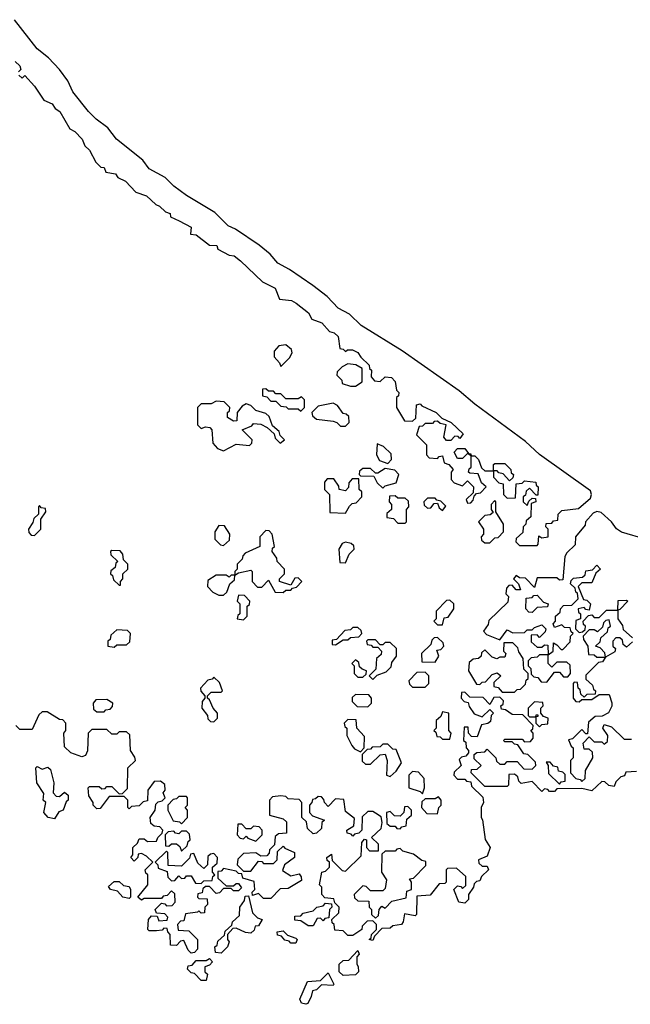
# Model space of a CAD drawing. Extents: x 2535812 to 2752880, y 540738 to 728399.
# Tile 210 of 213: x 2716295 to 2718750, y 685994 to 689955. Entities that reach past the tile are written whole.
import ezdxf

# ---------------------------------------------------------------- set-up
doc = ezdxf.new("R2010")
doc.units = 0

msp = doc.modelspace()

# ---------------------------------------------------------------- linework, layer by layer
at = {"layer": '0CON20XD'}
for points in [[(2718375, 687840), (2718380, 687845), (2718381.7, 687878.3), (2718395, 687870), (2718420, 687875), (2718420, 687905), (2718410, 687915), (2718411.7, 687928.3), (2718435, 687930), (2718441.7, 687938.3), (2718458.3, 687941.7), (2718460, 687965), (2718475, 687980), (2718541.3, 687988.7), (2718590.6, 688029.4), (2718594.4, 688045), (2718589.5, 688059.5), (2718385, 688206.2), (2718328.1, 688258.1), (2718125, 688408), (2718061.7, 688461.7), (2717832.6, 688622.6), (2717668.6, 688725), (2717620.4, 688770.4), (2717575, 688794.4), (2717531.3, 688841.3), (2717473.8, 688885), (2717380, 688950), (2717332.5, 688975), (2717302.1, 689012.1), (2717258.5, 689048.5), (2717162.4, 689112.4), (2717133.8, 689125), (2717079.5, 689179.5), (2716965, 689247.5), (2716914.3, 689285), (2716879.6, 689319.6), (2716815.8, 689355), (2716789.8, 689389.8), (2716684.2, 689475), (2716650, 689520), (2716601.9, 689555), (2716572.2, 689585), (2716508, 689665), (2716488.9, 689708.9), (2716454.6, 689754.6), (2716411.3, 689801.3), (2716365, 689838), (2716274.2, 689955)], [(2716277, 689787), (2716295, 689770), (2716300, 689755), (2716290, 689745)], [(2716291.7, 689731.7), (2716305, 689720), (2716315, 689730), (2716355, 689687.5), (2716391.7, 689631.7), (2716425, 689616), (2716437.5, 689597.5), (2716455.7, 689585), (2716496.2, 689516.2), (2716516.2, 689505), (2716546, 689475), (2716557.5, 689447.5), (2716575, 689430), (2716601.7, 689381.7), (2716621.7, 689361.7), (2716635, 689360), (2716641.7, 689341.7), (2716680, 689335), (2716690, 689320), (2716720, 689305), (2716761.7, 689261.7), (2716805, 689246.2), (2716841.7, 689211.7), (2716857.5, 689205), (2716881.7, 689181.7), (2716900, 689175), (2716901.7, 689161.7), (2716936.2, 689146.2), (2716985, 689120), (2716981.7, 689091.7), (2717005, 689090), (2717058.3, 689048.3), (2717087, 689047), (2717091.7, 689031.7), (2717137.5, 689007.5), (2717156.7, 689005), (2717182.5, 688985), (2717270.7, 688900.7), (2717322.5, 688875), (2717340, 688830), (2717387.5, 688825), (2717406.7, 688815), (2717456.2, 688775), (2717470, 688750), (2717510, 688735), (2717540, 688700), (2717560, 688695), (2717575, 688680), (2717581.7, 688631.7), (2717595, 688630), (2717605, 688620), (2717613, 688627), (2717633, 688627), (2717655, 688616.2), (2717666.7, 688596.7), (2717700, 688565), (2717701.7, 688551.7), (2717710, 688545), (2717708.3, 688518.3), (2717721.7, 688501.7), (2717745, 688500), (2717765, 688517.5), (2717790, 688515), (2717805, 688500), (2717810, 688465), (2717820, 688455), (2717818.3, 688441.7), (2717810, 688435), (2717810, 688395), (2717841.7, 688341.7), (2717875, 688340), (2717888.3, 688351.7), (2717890, 688405), (2717905, 688410), (2717911.7, 688401.7), (2717970, 688375), (2717991.7, 688351.7), (2718030, 688335), (2718078.3, 688288.3), (2718065, 688270), (2718058.3, 688278.3), (2718045, 688280), (2718028.3, 688261.7), (2718011.7, 688261.7), (2718000, 688275), (2718010, 688325), (2717985, 688330), (2717975, 688340), (2717961.7, 688338.3), (2717955, 688330), (2717925, 688330), (2717915, 688320), (2717901.7, 688318.3), (2717890, 688285), (2717930, 688245), (2717930, 688205), (2717941.7, 688191.7), (2717975, 688190), (2717981.7, 688198.3), (2717995, 688200), (2718001.7, 688171.7), (2718020, 688165), (2718037.5, 688145)], [(2717345, 688560), (2717380, 688595), (2717390, 688615), (2717388.3, 688628.3), (2717365, 688647.5), (2717337.5, 688642.5), (2717318.3, 688621.7), (2717318.3, 688598.3), (2717340, 688575), (2717345, 688560)], [(2717645, 688480), (2717671.7, 688498.3), (2717671.7, 688551.7), (2717647, 688567), (2717615, 688570), (2717591.7, 688558.3), (2717571.7, 688538.3), (2717570, 688525), (2717590, 688505), (2717591.7, 688491.7), (2717625, 688480), (2717645, 688480)], [(2717425, 688380), (2717440, 688395), (2717440, 688425), (2717428.3, 688438.3), (2717415, 688430), (2717365, 688430), (2717345, 688450), (2717325, 688450), (2717315, 688460), (2717295, 688460), (2717285, 688470), (2717271.7, 688468.3), (2717271.7, 688441.7), (2717288.3, 688438.3), (2717305, 688420), (2717325, 688420), (2717345, 688400), (2717367, 688397), (2717375, 688390), (2717415, 688390), (2717425, 688380)], [(2717115, 688220), (2717165, 688246.7), (2717218.3, 688241.7), (2717228.3, 688251.7), (2717230, 688265), (2717190, 688305), (2717228.3, 688321.7), (2717235, 688330), (2717265, 688327.5), (2717290, 688315), (2717318.3, 688288.3), (2717321.7, 688271.7), (2717341.7, 688251.7), (2717360, 688265), (2717341.7, 688281.7), (2717338.3, 688298.3), (2717311.7, 688321.7), (2717298.3, 688358.3), (2717285, 688370), (2717245, 688382.5), (2717225, 688402.5), (2717205, 688410), (2717190, 688400), (2717170, 688375), (2717168.3, 688341.7), (2717155, 688340), (2717130, 688355), (2717130, 688375), (2717138.3, 688381.7), (2717140, 688395), (2717117, 688417), (2717085, 688420), (2717065, 688410), (2717025, 688410), (2717010, 688395), (2717010, 688325), (2717025, 688310), (2717042.5, 688317.5), (2717060, 688315), (2717067.5, 688305), (2717071.7, 688251.7), (2717090, 688230), (2717115, 688220)], [(2717605, 688320), (2717620, 688335), (2717618.3, 688358.3), (2717608.3, 688368.3), (2717595, 688370), (2717573, 688403), (2717555, 688412.5), (2717495, 688400), (2717470, 688375), (2717471.7, 688361.7), (2717488.3, 688348.3), (2717555, 688340), (2717570, 688335), (2717585, 688320), (2717605, 688320)], [(2717775, 688170), (2717790, 688185), (2717788.3, 688208.3), (2717758.3, 688238.3), (2717731.7, 688248.3), (2717730, 688205), (2717741.7, 688181.7), (2717775, 688170)], [(2718037.5, 688145), (2718030, 688135), (2718030, 688105), (2718041.7, 688091.7), (2718075, 688080), (2718095, 688100), (2718120, 688075), (2718118.3, 688051.7), (2718090, 688025), (2718095, 688010), (2718108.3, 688011.7), (2718118.3, 688021.7), (2718121.7, 688038.3), (2718131.7, 688048.3), (2718148.3, 688051.7), (2718170, 688075), (2718151.7, 688091.7), (2718138.3, 688128.3), (2718105, 688130), (2718100, 688135), (2718101.7, 688148.3), (2718110, 688155), (2718110, 688200), (2718095, 688210), (2718075, 688190), (2718055, 688190), (2718042.5, 688215), (2718055, 688230), (2718085, 688230), (2718100, 688210), (2718108.3, 688208.3), (2718110, 688200), (2718125, 688200), (2718140, 688185), (2718151.7, 688151.7), (2718165, 688140), (2718200, 688140), (2718200, 688165), (2718205, 688170), (2718245, 688170), (2718270, 688145), (2718271.7, 688131.7), (2718280, 688125), (2718278.3, 688111.7), (2718265, 688100), (2718238.3, 688128.3), (2718221.7, 688131.7), (2718215, 688140), (2718200, 688140), (2718200, 688115), (2718221.7, 688091.7), (2718238.3, 688088.3), (2718240, 688045), (2718255, 688030), (2718288.3, 688031.7), (2718291.7, 688088.3), (2718315, 688090), (2718325, 688100), (2718370, 688095), (2718371.7, 688081.7), (2718380, 688075), (2718378.3, 688041.7), (2718371.7, 688041.7), (2718345, 688070), (2718331.7, 688058.3), (2718328.3, 688041.7), (2718320, 688035), (2718320, 688015), (2718335, 688000), (2718341.7, 688018.3), (2718355, 688030), (2718368.3, 688028.3), (2718370, 688015), (2718351.7, 688008.3), (2718350, 687955), (2718331.7, 687938.3), (2718330, 687925), (2718320, 687915), (2718318.3, 687891.7), (2718291.7, 687868.3), (2718290, 687855), (2718305, 687840), (2718375, 687840)], [(2717755, 688070), (2717765, 688080), (2717808.3, 688091.7), (2717820, 688125), (2717803, 688143), (2717765, 688150), (2717735, 688130), (2717725, 688130), (2717705, 688150), (2717675, 688150), (2717661.7, 688138.3), (2717660, 688125), (2717665, 688120), (2717718.3, 688118.3), (2717731.7, 688091.7), (2717755, 688070)], [(2717605, 687970), (2717621.7, 687998.3), (2717631.7, 688008.3), (2717648.3, 688011.7), (2717670, 688035), (2717670, 688055), (2717660, 688065), (2717658.3, 688108.3), (2717631.7, 688108.3), (2717618.3, 688091.7), (2717617, 688073), (2717605, 688060), (2717580, 688065), (2717578.3, 688078.3), (2717558.3, 688108.3), (2717531.7, 688108.3), (2717520, 688095), (2717520, 688065), (2717540, 688045), (2717541.7, 687971.7), (2717605, 687970)], [(2717845, 687930), (2717850, 687935), (2717850, 687985), (2717860, 687995), (2717858.3, 688018.3), (2717845, 688030), (2717815, 688030), (2717805, 688040), (2717781.7, 688038.3), (2717780, 688015), (2717790, 688005), (2717790, 687985), (2717771.7, 687968.3), (2717771.7, 687951.7), (2717798.3, 687948.3), (2717815, 687930), (2717845, 687930)], [(2717995, 687980), (2718008.3, 687998.3), (2717988.3, 688018.3), (2717971.7, 688021.7), (2717965, 688030), (2717935, 688030), (2717920, 688015), (2717921.7, 688001.7), (2717935, 687990), (2717948.3, 687991.7), (2717961.7, 688008.3), (2717975, 688010), (2717981.7, 687991.7), (2717995, 687980)], [(2716355, 687880), (2716380, 687905), (2716380, 687945), (2716400, 687975), (2716398.3, 687988.3), (2716381.7, 687991.7), (2716375, 688000), (2716370, 687995), (2716370, 687965), (2716351.7, 687948.3), (2716348.3, 687931.7), (2716330, 687905), (2716331.7, 687891.7), (2716341.7, 687881.7), (2716355, 687880)], [(2718185, 687850), (2718205, 687870), (2718218.3, 687871.7), (2718240, 687895), (2718240, 687925), (2718210, 687975), (2718210, 688015), (2718205, 688020), (2718190, 688005), (2718190, 687985), (2718198.3, 687971.7), (2718187, 687963), (2718165, 687960), (2718140, 687935), (2718160, 687905), (2718160, 687885), (2718150, 687875), (2718151.7, 687861.7), (2718165, 687850), (2718185, 687850)], [(2718815, 687864), (2718715, 687893.8), (2718695, 687906.7), (2718674.2, 687934.2), (2718632.3, 687972.3), (2718615, 687976.7), (2718600.4, 687969.5), (2718570, 687935), (2718568.3, 687921.7), (2718530, 687875), (2718528.3, 687841.7), (2718495, 687810), (2718487.5, 687795), (2718478.3, 687701.7), (2718465, 687700), (2718455, 687710), (2718375, 687710), (2718365, 687670), (2718328.3, 687708.3), (2718305, 687710), (2718291.7, 687718.3), (2718280, 687705), (2718300, 687685), (2718308.3, 687661.7), (2718291.7, 687661.7), (2718275, 687680), (2718261.7, 687678.3), (2718251.7, 687668.3), (2718250, 687645), (2718260, 687635), (2718258.3, 687611.7), (2718181.7, 687538.3), (2718178.3, 687521.7), (2718160, 687495), (2718171.7, 687481.7), (2718225, 687460), (2718255, 687500), (2718278.3, 687488.3), (2718325, 687490), (2718335, 687500), (2718355, 687500), (2718365, 687510), (2718395, 687520), (2718410, 687505), (2718408.3, 687491.7), (2718385, 687470), (2718375, 687480), (2718351.7, 687478.3), (2718351.7, 687451.7), (2718375, 687430), (2718395, 687430), (2718405, 687440), (2718418.3, 687438.3), (2718420, 687400), (2718440, 687415), (2718441.7, 687448.3), (2718455, 687440), (2718471.7, 687421.7), (2718478.3, 687421.7), (2718508.3, 687451.7), (2718510, 687475), (2718520, 687485), (2718511.7, 687491.7), (2718508.3, 687508.3), (2718485, 687510), (2718475, 687520), (2718445, 687510), (2718440, 687525), (2718450, 687535), (2718450, 687555), (2718468.3, 687571.7), (2718470, 687585), (2718481.7, 687598.3), (2718515, 687600), (2718540, 687625), (2718538.3, 687648.3), (2718531.7, 687651.7), (2718528.3, 687668.3), (2718510, 687685), (2718511.7, 687698.3), (2718521.7, 687708.3), (2718558.3, 687711.7), (2718568.3, 687721.7), (2718571.7, 687738.3), (2718598.3, 687741.7), (2718615, 687760), (2718630, 687745), (2718611.7, 687728.3), (2718595, 687690), (2718555, 687690), (2718540, 687675), (2718561.7, 687621.7), (2718575, 687620), (2718590, 687605), (2718585, 687580), (2718571.7, 687581.7), (2718565, 687590), (2718540, 687585), (2718541.7, 687571.7), (2718550, 687565), (2718550, 687545), (2718531.7, 687538.3), (2718530, 687505), (2718545, 687490), (2718558.3, 687491.7), (2718568.3, 687501.7), (2718570, 687515), (2718561.7, 687521.7), (2718560, 687535), (2718581.7, 687558.3), (2718595, 687560), (2718605, 687550), (2718625, 687550), (2718655, 687580), (2718700, 687580), (2718701.7, 687618.3), (2718735, 687620), (2718740, 687615), (2718708.3, 687581.7), (2718700, 687580), (2718700, 687545), (2718718.3, 687518.3), (2718721.7, 687501.7), (2718758.3, 687468.3)], [(2717115, 687840), (2717138.3, 687861.7), (2717140, 687885), (2717118.3, 687918.3), (2717095, 687920), (2717080, 687895), (2717080, 687865), (2717101.7, 687841.7), (2717115, 687840)], [(2717355, 687650), (2717365, 687660), (2717385, 687660), (2717391.7, 687668.3), (2717408.3, 687671.7), (2717430, 687695), (2717415, 687710), (2717401.7, 687708.3), (2717385, 687680), (2717340, 687695), (2717340, 687705), (2717360, 687725), (2717360, 687745), (2717330, 687775), (2717328.3, 687788.3), (2717310, 687815), (2717311.7, 687828.3), (2717320, 687835), (2717310, 687885), (2717298.3, 687898.3), (2717285, 687900), (2717260, 687875), (2717260, 687835), (2717201.7, 687808.3), (2717191.7, 687798.3), (2717190, 687785), (2717170, 687765), (2717170, 687745), (2717160, 687735), (2717160, 687720), (2717175, 687730), (2717225, 687740), (2717230, 687735), (2717230, 687695), (2717251.7, 687671.7), (2717268.3, 687671.7), (2717295, 687700), (2717321.7, 687651.7), (2717355, 687650)], [(2717605, 687770), (2717620, 687805), (2717640, 687825), (2717638.3, 687838.3), (2717628.3, 687848.3), (2717605, 687852.5), (2717591.7, 687848.3), (2717577.5, 687825), (2717581.7, 687771.7), (2717605, 687770)], [(2716700, 687680), (2716700, 687695), (2716710, 687705), (2716710, 687725), (2716730, 687745), (2716730, 687765), (2716711.7, 687781.7), (2716710, 687805), (2716698.3, 687818.3), (2716665, 687820), (2716660, 687815), (2716661.7, 687801.7), (2716690, 687775), (2716681.7, 687768.3), (2716678.3, 687751.7), (2716661.7, 687738.3), (2716660, 687725), (2716668.3, 687718.3), (2716671.7, 687701.7), (2716695, 687680), (2716700, 687680)], [(2717115, 687640), (2717128.3, 687651.7), (2717140, 687685), (2717158.3, 687701.7), (2717160, 687720), (2717145, 687720), (2717137.5, 687712.5), (2717125, 687720), (2717085, 687720), (2717051.7, 687698.3), (2717050, 687675), (2717071.7, 687651.7), (2717095, 687640), (2717115, 687640)], [(2717195, 687540), (2717210, 687555), (2717210, 687595), (2717218.3, 687601.7), (2717220, 687615), (2717198.3, 687638.3), (2717175, 687640), (2717170, 687615), (2717180, 687605), (2717180, 687565), (2717171.7, 687558.3), (2717170, 687545), (2717195, 687540)], [(2718355, 687570), (2718341.7, 687571.7), (2718330, 687585), (2718331.7, 687628.3), (2718355, 687630), (2718361.7, 687638.3), (2718375, 687640), (2718401.7, 687611.7), (2718420, 687605), (2718417, 687593), (2718375, 687590), (2718355, 687570)], [(2717995, 687520), (2718001.7, 687548.3), (2718018.3, 687551.7), (2718040, 687585), (2718040, 687605), (2718025, 687620), (2718011.7, 687618.3), (2717970, 687575), (2717970, 687545), (2717960, 687535), (2717975, 687520), (2717995, 687520)], [(2718650, 687390), (2718648.3, 687408.3), (2718628.3, 687428.3), (2718610, 687435), (2718628.3, 687451.7), (2718631.7, 687468.3), (2718658.3, 687491.7), (2718661.7, 687508.3), (2718670, 687515), (2718665, 687540), (2718651.7, 687538.3), (2718641.7, 687528.3), (2718638.3, 687511.7), (2718618.3, 687491.7), (2718605, 687500), (2718585, 687500), (2718560, 687475), (2718561.7, 687461.7), (2718580, 687435), (2718581.7, 687401.7), (2718605, 687400), (2718615, 687390), (2718645, 687390), (2718650, 687390)], [(2716675, 687430), (2716685, 687440), (2716725, 687440), (2716738.3, 687451.7), (2716740, 687485), (2716728.3, 687498.3), (2716685, 687500), (2716661.7, 687478.3), (2716658.3, 687461.7), (2716650, 687455), (2716650, 687435), (2716675, 687430)], [(2717565, 687440), (2717595, 687460), (2717615, 687460), (2717625, 687470), (2717658.3, 687471.7), (2717670, 687485), (2717668.3, 687498.3), (2717655, 687510), (2717635, 687510), (2717625, 687500), (2717601.7, 687498.3), (2717568.3, 687461.7), (2717551.7, 687458.3), (2717551.7, 687441.7), (2717565, 687440)], [(2717715, 687300), (2717731.7, 687318.3), (2717768.3, 687331.7), (2717788.3, 687351.7), (2717791.7, 687368.3), (2717810, 687395), (2717810, 687425), (2717785, 687450), (2717765, 687450), (2717755, 687440), (2717745, 687440), (2717725, 687460), (2717695, 687460), (2717690, 687455), (2717691.7, 687441.7), (2717708.3, 687438.3), (2717715, 687430), (2717735, 687430), (2717750, 687415), (2717748.3, 687401.7), (2717730, 687385), (2717727.5, 687342.5), (2717700, 687315), (2717715, 687300)], [(2717965, 687370), (2717980, 687395), (2717971.7, 687418.3), (2717988.3, 687421.7), (2718000, 687435), (2717998.3, 687448.3), (2717975, 687470), (2717961.7, 687468.3), (2717951.7, 687458.3), (2717948.3, 687441.7), (2717910, 687405), (2717911.7, 687371.7), (2717965, 687370)], [(2718285, 687250), (2718295, 687260), (2718308.3, 687261.7), (2718328.3, 687281.7), (2718331.7, 687298.3), (2718340, 687305), (2718340, 687325), (2718321.7, 687341.7), (2718320, 687385), (2718301.7, 687411.7), (2718298.3, 687428.3), (2718278.3, 687448.3), (2718241.7, 687448.3), (2718240, 687415), (2718250, 687405), (2718245, 687390), (2718225, 687390), (2718213, 687383), (2718195, 687390), (2718165, 687420), (2718151.7, 687408.3), (2718150, 687395), (2718140, 687385), (2718118.3, 687381.7), (2718101.7, 687368.3), (2718100, 687335), (2718131.7, 687281.7), (2718145, 687280), (2718155, 687290), (2718168.3, 687291.7), (2718195, 687320), (2718215, 687327.5), (2718230, 687315), (2718201.7, 687288.3), (2718201.7, 687271.7), (2718218.3, 687268.3), (2718235, 687250), (2718285, 687250)], [(2718758.3, 687451.7), (2718735, 687430), (2718721.7, 687441.7), (2718718.3, 687458.3), (2718708.3, 687468.3), (2718691.7, 687468.3), (2718680, 687455), (2718680, 687435), (2718690, 687425), (2718688.3, 687411.7), (2718650, 687390), (2718638.3, 687371.7), (2718621.7, 687368.3), (2718571.7, 687318.3), (2718571.7, 687301.7), (2718598.3, 687278.3), (2718601.7, 687261.7), (2718610, 687255), (2718608.3, 687241.7), (2718575, 687240), (2718565, 687230), (2718551.7, 687241.7), (2718548.3, 687258.3), (2718540, 687265), (2718538.3, 687288.3), (2718525, 687290), (2718520, 687285), (2718520, 687225), (2718531.7, 687211.7), (2718545, 687210), (2718555, 687220), (2718595, 687220), (2718625, 687240), (2718665, 687240), (2718676.4, 687206.4), (2718676.4, 687193.6), (2718663, 687167), (2718637, 687153), (2718608.3, 687151.7), (2718581.7, 687128.3), (2718578.3, 687081.7), (2718571.7, 687081.7), (2718555, 687100), (2718518.3, 687061.7), (2718501.7, 687058.3), (2718511.7, 687031.7), (2718520, 687025), (2718520, 686985), (2718510, 686975), (2718510, 686925), (2718531.7, 686901.7), (2718548.3, 686898.3), (2718555, 686890), (2718568.3, 686901.7), (2718570, 686935), (2718600, 686985), (2718598.3, 687008.3), (2718585, 687020), (2718565, 687020), (2718560, 687045), (2718585, 687070), (2718605, 687050), (2718635, 687050), (2718645, 687040), (2718658.3, 687051.7), (2718660, 687075), (2718640, 687105), (2718645, 687120), (2718675, 687110), (2718725, 687060), (2718755, 687060)], [(2718415, 687290), (2718445, 687330), (2718465, 687330), (2718481.7, 687311.7), (2718498.3, 687311.7), (2718510, 687325), (2718508.3, 687358.3), (2718495, 687370), (2718455, 687370), (2718435, 687350), (2718420, 687365), (2718420, 687400), (2718385, 687400), (2718375, 687390), (2718351.7, 687388.3), (2718340, 687375), (2718340, 687355), (2718350, 687345), (2718351.7, 687321.7), (2718361.7, 687311.7), (2718378.3, 687308.3), (2718391.7, 687291.7), (2718415, 687290)], [(2717675, 687310), (2717688.3, 687321.7), (2717690, 687335), (2717671.7, 687341.7), (2717661.7, 687351.7), (2717658.3, 687368.3), (2717645, 687380), (2717630, 687365), (2717640, 687355), (2717640, 687325), (2717655, 687310), (2717675, 687310)], [(2717925, 687270), (2717940, 687285), (2717940, 687315), (2717925, 687330), (2717891.7, 687328.3), (2717860, 687295), (2717861.7, 687281.7), (2717875, 687270), (2717925, 687270)], [(2717075, 687130), (2717090, 687145), (2717090, 687165), (2717072.5, 687185), (2717058.3, 687218.3), (2717050, 687225), (2717050, 687235), (2717065, 687250), (2717105, 687250), (2717110, 687255), (2717098.3, 687288.3), (2717075, 687310), (2717068.3, 687301.7), (2717051.7, 687298.3), (2717022.5, 687265), (2717023, 687253), (2717040, 687235), (2717040, 687225), (2717028.3, 687211.7), (2717027.5, 687185), (2717050, 687155), (2717051.7, 687141.7), (2717061.7, 687131.7), (2717075, 687130)], [(2717695, 687190), (2717710, 687205), (2717710, 687225), (2717698.3, 687238.3), (2717645, 687240), (2717631.7, 687228.3), (2717631.7, 687211.7), (2717651.7, 687191.7), (2717695, 687190)], [(2718775, 686930), (2718731.7, 686928.3), (2718726.4, 686913.6), (2718711.7, 686908.3), (2718691.7, 686888.3), (2718685, 686870), (2718663.6, 686873.6), (2718648.3, 686888.3), (2718635, 686890), (2718595, 686852.5), (2718555, 686862.5), (2718455, 686860), (2718445, 686850), (2718425, 686850), (2718418.3, 686858.3), (2718405, 686860), (2718395, 686850), (2718355, 686890), (2718311.7, 686881.7), (2718301.7, 686891.7), (2718298.3, 686908.3), (2718285, 686920), (2718261.7, 686918.3), (2718260, 686875), (2718255, 686870), (2718165, 686870), (2718110, 686925), (2718111.7, 686938.3), (2718135, 686940), (2718150, 686955), (2718121.7, 686981.7), (2718121.7, 686998.3), (2718133, 687007), (2718165, 687010), (2718175, 687020), (2718210, 686985), (2718211.7, 686971.7), (2718225, 686960), (2718245, 686960), (2718255, 686970), (2718295, 686970), (2718321.7, 686941.7), (2718355, 686940), (2718370, 686955), (2718368.3, 686968.3), (2718338.3, 686998.3), (2718321.7, 687001.7), (2718298.3, 687038.3), (2718285, 687040), (2718275, 687050), (2718245, 687050), (2718240, 687055), (2718245, 687060), (2718315, 687060), (2718325, 687050), (2718348.3, 687051.7), (2718360, 687065), (2718360, 687085), (2718350, 687095), (2718358.3, 687101.7), (2718360, 687115), (2718318.3, 687158.3), (2718275, 687160), (2718248.3, 687178.3), (2718231.7, 687181.7), (2718230, 687195), (2718238.3, 687201.7), (2718240, 687215), (2718225, 687230), (2718201.7, 687228.3), (2718185, 687200), (2718158.3, 687228.3), (2718105, 687230), (2718085, 687250), (2718071.7, 687248.3), (2718070, 687225), (2718081.7, 687211.7), (2718098.3, 687208.3), (2718101.7, 687191.7), (2718121.7, 687161.7), (2718155, 687150), (2718185, 687180), (2718200, 687165), (2718190, 687155), (2718188.3, 687131.7), (2718177, 687123), (2718151.7, 687118.3), (2718135, 687070), (2718111.7, 687071.7), (2718100, 687085), (2718098.3, 687108.3), (2718081.7, 687108.3), (2718080, 687055), (2718088.3, 687048.3)], [(2716635, 687170), (2716641.7, 687178.3), (2716658.3, 687181.7), (2716668.3, 687191.7), (2716670, 687205), (2716645, 687220), (2716601.7, 687218.3), (2716590, 687205), (2716591.7, 687181.7), (2716605, 687170), (2716635, 687170)], [(2718385, 687110), (2718395, 687120), (2718418.3, 687121.7), (2718420, 687145), (2718401.7, 687151.7), (2718390, 687165), (2718390, 687185), (2718400, 687195), (2718398.3, 687208.3), (2718365, 687210), (2718340, 687185), (2718340, 687155), (2718345, 687150), (2718370, 687150), (2718371.7, 687158.3), (2718378.3, 687158.3), (2718378.3, 687151.7), (2718370, 687150), (2718370, 687125), (2718385, 687110)], [(2718088.3, 687048.3), (2718090, 687025), (2718100, 687015), (2718100, 687005), (2718088.3, 686991.7), (2718071.7, 686988.3), (2718061.7, 686978.3), (2718070, 686955), (2718041.7, 686928.3), (2718040, 686915), (2718055, 686900), (2718085, 686900), (2718091.7, 686891.7), (2718108.3, 686888.3), (2718111.7, 686871.7), (2718157, 686827), (2718160, 686805), (2718150, 686785), (2718150, 686745), (2718156.4, 686736.4), (2718166.2, 686656.2), (2718186.7, 686625), (2718175, 686590), (2718140, 686575), (2718141.7, 686561.7), (2718155, 686550), (2718175, 686550), (2718180, 686535), (2718151.7, 686508.3), (2718145, 686490), (2718131.7, 686488.3), (2718121.7, 686478.3), (2718120, 686465), (2718100, 686435), (2718100, 686415), (2718085, 686400), (2718060, 686405), (2718040, 686455), (2718055, 686470), (2718068.3, 686468.3), (2718075, 686460), (2718088.3, 686471.7), (2718088.3, 686508.3), (2718051.7, 686541.7), (2718015, 686540), (2718010, 686535), (2718010, 686485), (2718005, 686480), (2717981.7, 686478.3), (2717945, 686432.5), (2717891.7, 686428.3), (2717890, 686355), (2717885, 686350), (2717841.7, 686358.3), (2717837.5, 686325), (2717830, 686315), (2717795, 686310), (2717785, 686300), (2717751.7, 686298.3), (2717721.7, 686268.3), (2717715, 686250), (2717700, 686255), (2717708.3, 686261.7), (2717710, 686275), (2717730, 686295), (2717730, 686315), (2717715, 686330), (2717691.7, 686328.3), (2717671.7, 686308.3), (2717670, 686295), (2717635, 686270), (2717615, 686270), (2717595, 686290), (2717561.7, 686291.7), (2717560, 686315), (2717551.7, 686321.7), (2717550, 686335), (2717578.3, 686361.7), (2717580, 686385), (2717561.7, 686401.7), (2717558.3, 686418.3), (2717521.7, 686421.7), (2717510, 686435), (2717510, 686465), (2717500, 686475), (2717510, 686525), (2717525, 686530), (2717540, 686545), (2717540, 686565), (2717531.7, 686571.7), (2717530, 686585), (2717548.3, 686598.3), (2717551.7, 686571.7), (2717591.7, 686531.7), (2717605, 686530), (2717668.3, 686591.7), (2717670, 686645), (2717681.7, 686658.3), (2717690, 686655), (2717690, 686625), (2717701.7, 686611.7), (2717738.3, 686611.7), (2717738.3, 686638.3), (2717710, 686665), (2717748.3, 686701.7), (2717752.5, 686725), (2717748.3, 686748.3), (2717725, 686762.5), (2717715, 686770), (2717695, 686770), (2717671.7, 686748.3), (2717670, 686695), (2717658.3, 686681.7), (2717641.7, 686678.3), (2717635, 686670), (2717628.3, 686678.3), (2717611.7, 686681.7), (2717610, 686695), (2717638.3, 686711.7), (2717641.7, 686741.7), (2717605, 686770), (2717598.3, 686818.3), (2717565, 686820), (2717535, 686790), (2717520, 686805), (2717518.3, 686818.3), (2717508.3, 686828.3), (2717495, 686830), (2717485, 686820), (2717471.7, 686818.3), (2717470, 686805), (2717460, 686795), (2717460, 686765), (2717471.7, 686751.7), (2717520, 686735), (2717510, 686725), (2717508.3, 686701.7), (2717488.3, 686681.7), (2717475, 686680), (2717451.7, 686701.7), (2717448.3, 686728.3), (2717430, 686745), (2717430, 686805), (2717418.3, 686818.3), (2717375, 686820), (2717365, 686830), (2717345, 686832.5), (2717311.7, 686828.3), (2717300, 686815), (2717300, 686755), (2717355, 686740), (2717368.3, 686728.3), (2717368.3, 686681.7), (2717335, 686680), (2717321.7, 686668.3), (2717320, 686635), (2717300, 686615), (2717298.3, 686601.7), (2717288.3, 686591.7), (2717265, 686590), (2717245, 686602.5), (2717195, 686600), (2717171.7, 686578.3), (2717170, 686555), (2717195, 686530), (2717225, 686530), (2717255, 686570), (2717268.3, 686568.3), (2717275, 686560), (2717315, 686560), (2717330, 686575), (2717331.7, 686608.3), (2717355, 686630), (2717361.7, 686621.7), (2717400, 686605), (2717400, 686585), (2717360, 686555), (2717351.7, 686531.7), (2717385, 686510), (2717418.3, 686518.3), (2717427, 686507), (2717428.3, 686491.7), (2717375, 686460), (2717341.7, 686458.3), (2717305, 686420), (2717275, 686420), (2717255, 686440), (2717231.7, 686431.7), (2717230, 686445), (2717240, 686455), (2717238.3, 686488.3), (2717191.7, 686501.7), (2717188.3, 686518.3), (2717175, 686520), (2717165, 686530), (2717115, 686540), (2717105, 686530), (2717091.7, 686528.3), (2717091.7, 686501.7), (2717125, 686470), (2717155, 686470), (2717165, 686480), (2717175, 686480), (2717187, 686463), (2717175, 686450), (2717155, 686450), (2717145, 686460), (2717115, 686460), (2717098.3, 686441.7), (2717085, 686440), (2717058.3, 686468.3), (2717041.7, 686468.3), (2717031.7, 686458.3), (2717028.3, 686441.7), (2717011.7, 686438.3), (2717010, 686425), (2717015, 686420), (2717048.3, 686418.3), (2717050, 686395), (2717040, 686385), (2717038.3, 686361.7), (2717025, 686360), (2717015, 686370), (2717010, 686365), (2716961.7, 686358.3), (2716955, 686330), (2716941.7, 686328.3), (2716930, 686315), (2716931.7, 686291.7), (2716975, 686290), (2717010, 686255), (2717010, 686215), (2716998.3, 686201.7), (2716985, 686200), (2716971.7, 686211.7), (2716955, 686250), (2716941.7, 686248.3), (2716925, 686230), (2716901.7, 686231.7), (2716900, 686275), (2716890, 686285), (2716888.3, 686298.3), (2716875, 686300), (2716867.5, 686292.5), (2716845, 686290), (2716815, 686290), (2716810, 686295), (2716812.5, 686335), (2716825, 686350), (2716848.3, 686348.3), (2716855, 686330), (2716888.3, 686331.7), (2716890, 686345), (2716878.3, 686358.3), (2716845, 686360), (2716840, 686375), (2716865, 686400), (2716878.3, 686398.3), (2716885, 686390), (2716908.3, 686391.7), (2716920, 686405), (2716918.3, 686438.3), (2716905, 686450), (2716888.3, 686431.7), (2716871.7, 686428.3), (2716865, 686420), (2716795, 686420), (2716785, 686412.5), (2716770, 686425), (2716810, 686475), (2716810, 686515), (2716801.7, 686521.7), (2716800, 686535), (2716830, 686565), (2716805, 686590), (2716785, 686600), (2716771.7, 686598.3), (2716770, 686585), (2716755, 686570), (2716742.5, 686585), (2716750, 686595), (2716750, 686625), (2716768.3, 686641.7), (2716775, 686660), (2716795, 686660), (2716808.3, 686648.3), (2716845, 686650), (2716850, 686665), (2716868.3, 686681.7), (2716870, 686695), (2716858.3, 686708.3), (2716835, 686710), (2716821.7, 686721.7), (2716820, 686745), (2716840, 686775), (2716841.7, 686798.3), (2716851.7, 686808.3), (2716868.3, 686811.7), (2716880, 686825), (2716872.5, 686845), (2716880, 686855), (2716878.3, 686878.3), (2716861.7, 686891.7), (2716835, 686890), (2716810, 686855), (2716808.3, 686811.7), (2716791.7, 686808.3), (2716775, 686792.5), (2716745, 686790), (2716735, 686780), (2716730, 686785), (2716730, 686815), (2716715, 686830), (2716655, 686830), (2716618.3, 686781.7), (2716605, 686780), (2716590, 686795), (2716590, 686805), (2716573, 686833), (2716570, 686865), (2716575, 686870), (2716615, 686870), (2716625, 686860), (2716638.3, 686861.7), (2716645, 686870), (2716665, 686870), (2716695, 686840), (2716708.3, 686841.7), (2716728.3, 686861.7), (2716730, 686945), (2716760, 686975), (2716758.3, 686988.3), (2716740, 687015), (2716738.3, 687078.3), (2716725, 687090), (2716695, 687090), (2716685, 687080), (2716665, 687080), (2716645, 687100), (2716585, 687100), (2716570, 687085), (2716567, 687013), (2716560, 686995), (2716545, 686990), (2716500, 687005), (2716475, 687030), (2716472.5, 687085), (2716480, 687095), (2716480, 687125), (2716468.3, 687138.3), (2716455, 687140), (2716405, 687170), (2716385, 687170), (2716371.7, 687158.3), (2716345, 687100), (2716295, 687100), (2716280, 687115)], [(2718025, 687060), (2718030, 687085), (2718020, 687095), (2718020, 687165), (2717995, 687170), (2717988.3, 687151.7), (2717970, 687135), (2717970, 687105), (2717960, 687095), (2717968.3, 687088.3), (2717971.7, 687071.7), (2717985, 687070), (2717995, 687060), (2718025, 687060)], [(2717665, 687010), (2717680, 687025), (2717681.7, 687071.7), (2717650, 687105), (2717648.3, 687138.3), (2717615, 687140), (2717600, 687125), (2717601.7, 687111.7), (2717610, 687105), (2717610, 687075), (2717630, 687035), (2717641.7, 687021.7), (2717665, 687010)], [(2717785, 686910), (2717808.3, 686931.7), (2717830, 686965), (2717808.3, 687018.3), (2717795, 687020), (2717775, 687040), (2717755, 687040), (2717745, 687030), (2717711.7, 687028.3), (2717705, 687020), (2717691.7, 687018.3), (2717671.7, 686998.3), (2717671.7, 686971.7), (2717685, 686960), (2717705, 686960), (2717745, 686997.5), (2717765, 687000), (2717772.5, 686975), (2717770, 686915), (2717785, 686910)], [(2718465, 686880), (2718471.7, 686888.3), (2718488.3, 686891.7), (2718488.3, 686918.3), (2718478.3, 686928.3), (2718461.7, 686931.7), (2718458.3, 686948.3), (2718441.7, 686951.7), (2718428.3, 686968.3), (2718411.7, 686968.3), (2718420, 686955), (2718421.7, 686921.7), (2718465, 686880)], [(2716435, 686740), (2716410, 686745), (2716392.5, 686765), (2716400, 686805), (2716390, 686815), (2716391.7, 686841.7), (2716363.3, 686885), (2716360, 686945), (2716365, 686950), (2716385, 686940), (2716407.5, 686947.5), (2716418.3, 686938.3), (2716432.5, 686885), (2716430, 686845), (2716441.7, 686831.7), (2716455, 686830), (2716475, 686847.5), (2716490, 686835), (2716490, 686815), (2716481.7, 686808.3), (2716470, 686775), (2716451.7, 686768.3), (2716435, 686740)], [(2717915, 686840), (2717922.5, 686865), (2717921.7, 686901.7), (2717898.3, 686928.3), (2717875, 686930), (2717860, 686915), (2717860, 686865), (2717905, 686850), (2717915, 686840)], [(2716945, 686720), (2716970, 686745), (2716970, 686775), (2716960, 686785), (2716970, 686795), (2716970, 686825), (2716965, 686830), (2716935, 686830), (2716925, 686820), (2716911.7, 686818.3), (2716890, 686795), (2716890, 686775), (2716911.7, 686731.7), (2716937.5, 686727.5), (2716945, 686720)], [(2717975, 686760), (2717980, 686785), (2717990, 686795), (2717990, 686815), (2717978.3, 686828.3), (2717965, 686820), (2717925, 686820), (2717911.7, 686808.3), (2717910, 686785), (2717931.7, 686761.7), (2717975, 686760)], [(2717825, 686700), (2717831.7, 686708.3), (2717848.3, 686711.7), (2717851.7, 686738.3), (2717870, 686755), (2717870, 686775), (2717855, 686790), (2717841.7, 686788.3), (2717840, 686765), (2717825, 686750), (2717801.7, 686751.7), (2717785, 686770), (2717770, 686765), (2717771.7, 686721.7), (2717785, 686710), (2717805, 686710), (2717811.7, 686701.7), (2717825, 686700)], [(2716945, 686610), (2716968.3, 686631.7), (2716971.7, 686648.3), (2716980, 686655), (2716978.3, 686678.3), (2716965, 686690), (2716945, 686690), (2716935, 686680), (2716921.7, 686681.7), (2716915, 686690), (2716891.7, 686688.3), (2716880, 686675), (2716881.7, 686631.7), (2716895, 686630), (2716905, 686640), (2716925, 686640), (2716938.3, 686628.3), (2716945, 686610)], [(2717245, 686650), (2717270, 686675), (2717270, 686695), (2717258.3, 686708.3), (2717235, 686710), (2717225, 686700), (2717205, 686700), (2717188.3, 686718.3), (2717171.7, 686718.3), (2717170, 686675), (2717181.7, 686661.7), (2717195, 686660), (2717205, 686670), (2717211.7, 686661.7), (2717245, 686650)], [(2717025, 686480), (2717035, 686490), (2717068.3, 686491.7), (2717071.7, 686508.3), (2717080, 686515), (2717070, 686525), (2717070, 686545), (2717088.3, 686561.7), (2717090, 686585), (2717075, 686600), (2717061.7, 686598.3), (2717051.7, 686588.3), (2717050, 686555), (2717035, 686540), (2717011.7, 686561.7), (2716995, 686600), (2716981.7, 686598.3), (2716978.3, 686581.7), (2716945, 686550), (2716891.7, 686551.7), (2716890, 686605), (2716885, 686610), (2716840, 686565), (2716850, 686555), (2716851.7, 686541.7), (2716888.3, 686528.3), (2716890, 686505), (2716905, 686490), (2716918.3, 686491.7), (2716935, 686510), (2716945, 686500), (2716958.3, 686501.7), (2716965, 686510), (2716985, 686510), (2717001.7, 686481.7), (2717025, 686480)], [(2717725, 686340), (2717738.3, 686351.7), (2717740, 686375), (2717751.7, 686388.3), (2717765, 686380), (2717791.7, 686408.3), (2717848.3, 686421.7), (2717851.7, 686448.3), (2717870, 686455), (2717870, 686485), (2717861.7, 686498.3), (2717878.3, 686501.7), (2717928.3, 686551.7), (2717928.3, 686568.3), (2717911.7, 686571.7), (2717878.3, 686598.3), (2717835, 686610), (2717825, 686620), (2717811.7, 686618.3), (2717805, 686610), (2717765, 686610), (2717751.7, 686598.3), (2717750, 686525), (2717770, 686495), (2717765, 686460), (2717755, 686450), (2717705, 686450), (2717688.3, 686468.3), (2717675, 686470), (2717640, 686435), (2717641.7, 686421.7), (2717655, 686410), (2717698.3, 686408.3), (2717700, 686385), (2717710, 686375), (2717710, 686355), (2717725, 686340)], [(2716735, 686420), (2716710, 686425), (2716688.3, 686448.3), (2716660, 686455), (2716651.7, 686468.3), (2716675, 686487.5), (2716695, 686487.5), (2716711.7, 686471.7), (2716735, 686467.5), (2716740, 686455), (2716740, 686425), (2716735, 686420)], [(2717105, 686200), (2717081.7, 686201.7), (2717080, 686225), (2717088.3, 686231.7), (2717091.7, 686248.3), (2717118.3, 686271.7), (2717121.7, 686288.3), (2717148.3, 686311.7), (2717150, 686325), (2717178.3, 686351.7), (2717180, 686385), (2717198.3, 686411.7), (2717201.7, 686428.3), (2717215, 686430), (2717231.7, 686361.7), (2717251.7, 686341.7), (2717270, 686335), (2717255, 686310), (2717241.7, 686308.3), (2717238.3, 686291.7), (2717225, 686280), (2717203, 686283), (2717165, 686300), (2717151.7, 686298.3), (2717130, 686275), (2717130, 686255), (2717137.5, 686245), (2717130, 686225), (2717105, 686200)], [(2717475, 686310), (2717455, 686310), (2717425, 686330), (2717401.7, 686331.7), (2717401.7, 686348.3), (2717425, 686350), (2717435, 686360), (2717475, 686370), (2717490, 686385), (2717515, 686390), (2717525, 686400), (2717548.3, 686398.3), (2717550, 686385), (2717540, 686375), (2717538.3, 686341.7), (2717521.7, 686338.3), (2717515, 686330), (2717505, 686340), (2717491.7, 686338.3), (2717475, 686310)], [(2717405, 686240), (2717385, 686240), (2717378.3, 686248.3), (2717361.7, 686251.7), (2717348.3, 686268.3), (2717331.7, 686271.7), (2717330, 686285), (2717355, 686290), (2717371.7, 686271.7), (2717405, 686260), (2717410, 686255), (2717405, 686240)], [(2717595, 686110), (2717580, 686125), (2717580, 686155), (2717595, 686170), (2717618.3, 686171.7), (2717655, 686210), (2717660, 686195), (2717650, 686185), (2717650, 686155), (2717656.4, 686146.4), (2717657.5, 686125), (2717645, 686112.5), (2717595, 686110)], [(2717045, 686090), (2717025, 686090), (2716998.3, 686118.3), (2716985, 686120), (2716970, 686135), (2716971.7, 686148.3), (2716988.3, 686151.7), (2717005, 686170), (2717045, 686170), (2717058.3, 686178.3), (2717070, 686165), (2717058.3, 686151.7), (2717040, 686145), (2717040, 686125), (2717050, 686115), (2717045, 686090)], [(2717445, 685993.8), (2717428.3, 685998.3), (2717421.2, 686015), (2717452.5, 686085), (2717505, 686090), (2717535, 686120), (2717557.5, 686075), (2717555, 686070), (2717508.3, 686071.7), (2717488.3, 686051.7), (2717471.7, 686048.3), (2717467.5, 686025), (2717453.3, 685996.7), (2717445, 685993.8)]]:
    msp.add_lwpolyline(points, dxfattribs=at)

doc.saveas('drawing.dxf')
